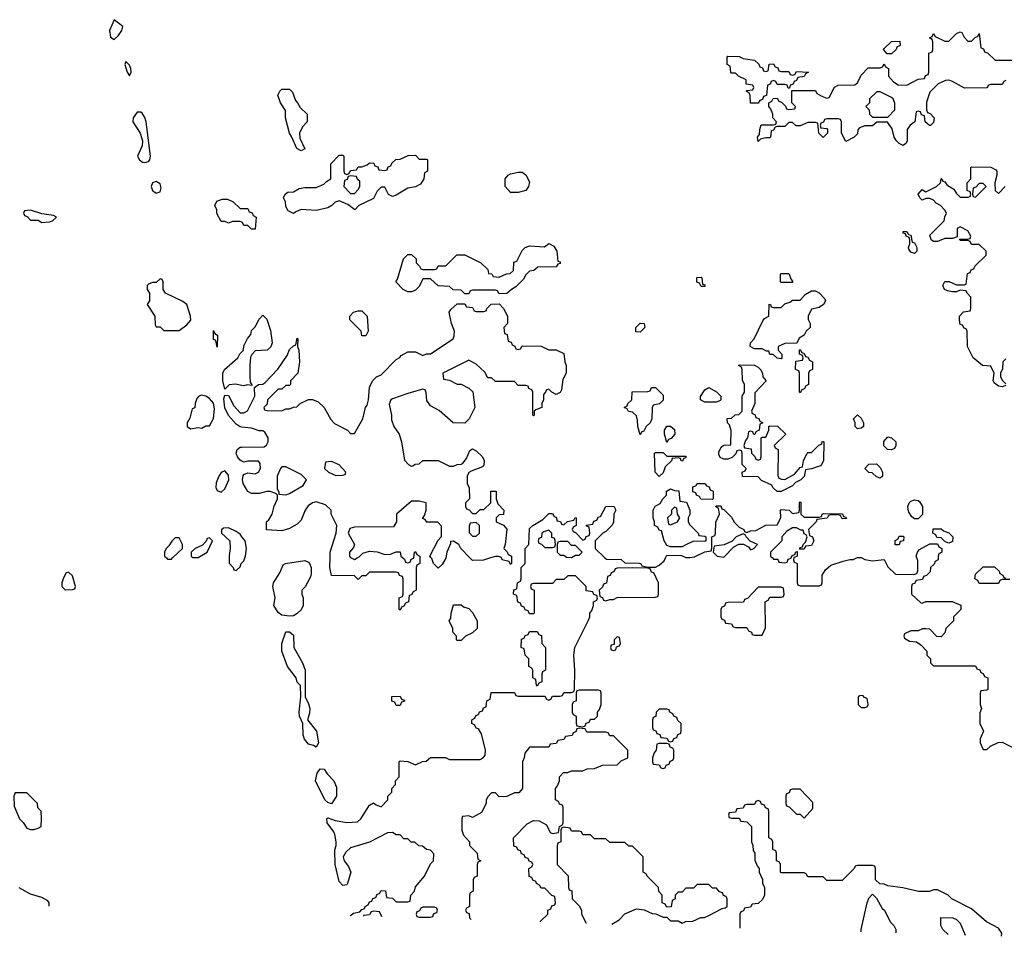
# Model space of a CAD drawing. Header units: inches. Extents: x 2769577 to 2880010, y 685631 to 825129.
# Tile 30 of 155: x 2788833 to 2794001, y 718013 to 722826. Entities that reach past the tile are written whole.
import ezdxf

# ---------------------------------------------------------------- set-up
doc = ezdxf.new("R2010")
doc.units = ezdxf.units.IN
doc.header["$MEASUREMENT"] = 0
for name, color, linetype in [('C7781', 7, 'Continuous'), ('C7782', 7, 'Continuous'), ('C7791', 7, 'Continuous'), ('C7792', 7, 'Continuous')]:
    doc.layers.add(name, color=color, linetype=linetype)

msp = doc.modelspace()

# ---------------------------------------------------------------- linework, layer by layer
at = {"layer": 'C7781', "color": 4, "elevation": 12}
for points in [[(2789604, 720000), (2789610, 719994), (2789630, 719994), (2789636.2, 720000)], [(2789932.2, 720000), (2789932.7, 719972.7), (2789954, 719950), (2789958, 719938), (2789970, 719934), (2789990, 719954), (2789995.3, 719970), (2790000, 719974.7)], [(2788988, 718170.8), (2788988, 718190), (2788980.4, 718200.4), (2788950, 718218), (2788890, 718235.3), (2788830, 718268)]]:
    msp.add_lwpolyline(points, dxfattribs=at)
for points in [[(2789090, 719926), (2789078, 719922), (2789063.6, 719896.4), (2789054, 719870), (2789054, 719850), (2789072.7, 719832.7), (2789110, 719834), (2789122, 719838), (2789126, 719850), (2789110, 719906)], [(2788870, 718766), (2788810, 718766), (2788802, 718750), (2788803.6, 718696.4), (2788832, 718630), (2788851.1, 718611.1), (2788870, 718582), (2788890, 718574), (2788910, 718574), (2788930, 718582), (2788946, 718590), (2788948, 718630), (2788946, 718670), (2788928.4, 718688.4), (2788926, 718710)]]:
    msp.add_lwpolyline(points, close=True, dxfattribs=at)
at = {"layer": 'C7782', "color": 4}
for points, elevation in [([(2789330, 722826), (2789304.7, 722770), (2789310, 722734), (2789330, 722722), (2789350, 722742), (2789368.7, 722770), (2789375.3, 722790)], 12), ([(2789390, 722606), (2789386, 722590), (2789390, 722574), (2789398, 722550), (2789410, 722532), (2789419, 722550), (2789416, 722570), (2789410, 722588)], 12), ([(2789470, 722340.9), (2789450, 722340.9), (2789428.5, 722311.5), (2789427.7, 722290), (2789466.4, 722230), (2789477.3, 722190), (2789476.3, 722163.7), (2789451.3, 722110), (2789462, 722090), (2789478, 722078), (2789490, 722076), (2789510, 722081), (2789517.2, 722090), (2789519.3, 722110), (2789498, 722290), (2789490, 722313.2), (2789475.6, 722335.6)], 12), ([(2789550, 721977), (2789531.3, 721970), (2789524, 721950), (2789531, 721930), (2789550, 721914.8), (2789570, 721922.8), (2789576.2, 721943.8), (2789570, 721964)], 12), ([(2788890, 721826), (2788858, 721822), (2788854, 721810), (2788858, 721798), (2788872.7, 721792.7), (2788890, 721774), (2788930, 721774), (2788950, 721762), (2788990, 721764.7), (2789006, 721770), (2789026, 721790), (2789010, 721798), (2788950, 721806)], 12), ([(2789570, 721466), (2789550, 721446), (2789530, 721446), (2789510, 721438), (2789502, 721430), (2789502, 721410), (2789514, 721390), (2789514, 721350), (2789502, 721330), (2789542, 721270), (2789543.6, 721223.6), (2789550, 721214), (2789570, 721214), (2789590, 721194), (2789670, 721194), (2789710, 721224.7), (2789731.3, 721248.7), (2789729.3, 721270), (2789711.1, 721331.1), (2789690, 721346), (2789598, 721390), (2789586, 721410), (2789586, 721450), (2789582, 721462)], 12), ([(2789870, 721106), (2789862, 721142), (2789850, 721146), (2789850, 721194), (2789858, 721178), (2789871.3, 721170)], 8), ([(2789786, 720854), (2789771.6, 720848.4), (2789763.6, 720836.4), (2789754, 720810), (2789752.7, 720787.3), (2789738, 720782), (2789726.4, 720733.6), (2789712, 720710), (2789712, 720690), (2789730, 720678), (2789770, 720684.7), (2789790, 720682), (2789810, 720694), (2789830, 720694), (2789850, 720732), (2789856.6, 720783.4), (2789850, 720812.3), (2789830, 720837), (2789810, 720849.2)], 12), ([(2789910, 720458), (2789890, 720448), (2789878, 720430), (2789865.4, 720394.6), (2789862, 720370), (2789870, 720354), (2789890, 720346), (2789910, 720362), (2789931.6, 720410), (2789930, 720435.3)], 12), ([(2789830, 720106), (2789818, 720102), (2789812.7, 720087.3), (2789792.7, 720067.3), (2789754, 720050), (2789734, 720030), (2789734, 720010), (2789742, 720002), (2789770, 720002), (2789818, 720030), (2789846, 720090)], 12)]:
    msp.add_lwpolyline(points, close=True, dxfattribs=dict(at, elevation=elevation))
for points, elevation in [([(2790000, 721762.7), (2789990, 721766), (2789950, 721766), (2789930, 721758), (2789910, 721766), (2789890, 721766), (2789868.4, 721808.4), (2789867.3, 721827.3), (2789858, 721850), (2789867.3, 721872.7), (2789896.4, 721883.6), (2789923.6, 721883.6), (2789954, 721870), (2789990, 721834), (2790000, 721834)], 8), ([(2790000, 720906.1), (2789966.8, 720913.2), (2789932, 720908), (2789910, 720886), (2789899, 720930), (2789899, 720970), (2789909, 720990), (2789978, 721050), (2789989.1, 721070.9), (2790000, 721081.9)], 8), ([(2790000, 720687), (2789990, 720688), (2789970, 720702), (2789930, 720748.7), (2789910, 720788.7), (2789904.1, 720835.9), (2789910, 720854), (2789930, 720852), (2789958, 720798), (2789990, 720762), (2790000, 720762)], 8), ([(2790000, 720508), (2789990, 720514), (2789977.2, 720530), (2789969.5, 720550.5), (2789975.3, 720570), (2789990, 720581), (2790000, 720581.2)], 8), ([(2790000, 720111.4), (2789990, 720124), (2789970, 720139), (2789930, 720158), (2789903.6, 720156.4), (2789892.7, 720147.3), (2789892, 720130), (2789936, 720090), (2789938.8, 720050), (2789932, 720012), (2789932.2, 720000)], 12), ([(2789636.2, 720000), (2789688, 720050), (2789688, 720070), (2789670, 720106), (2789650, 720106), (2789631.6, 720088.4), (2789616.9, 720063.1), (2789602, 720050), (2789594, 720030), (2789594, 720010), (2789604, 720000)], 12)]:
    msp.add_lwpolyline(points, dxfattribs=dict(at, elevation=elevation))
at = {"layer": 'C7791', "color": 4}
for points, elevation in [([(2790000, 719974.7), (2790010, 719984.7), (2790015.6, 720000)], 12), ([(2790569.7, 718121), (2790570, 718122), (2790584.7, 718135.3), (2790618, 718142), (2790630, 718154), (2790642, 718158), (2790646, 718170), (2790662, 718178), (2790670, 718194), (2790682, 718198), (2790687.3, 718212.7), (2790702, 718218), (2790710, 718234), (2790722, 718238), (2790730, 718254), (2790752.7, 718252.7), (2790758, 718218), (2790790, 718214), (2790810, 718194), (2790870, 718194), (2790882, 718198), (2790886, 718230), (2790906, 718250), (2790910, 718274), (2790958, 718330), (2790990, 718394), (2791006, 718410), (2791007.3, 718447.3), (2790990, 718466), (2790968.4, 718468.4), (2790947.3, 718487.3), (2790928.4, 718488.4), (2790907.3, 718507.3), (2790888.4, 718508.4), (2790870, 718526), (2790850, 718526), (2790830, 718546), (2790810, 718546), (2790790, 718558), (2790763.6, 718556.4), (2790670, 718508), (2790570, 718478), (2790545.4, 718454.6), (2790531.3, 718430), (2790536, 718410), (2790559.3, 718379.3), (2790570.8, 718350), (2790554.8, 718290), (2790550, 718284), (2790530, 718279.3), (2790510, 718302), (2790489.5, 718390), (2790486.8, 718466.8), (2790494, 718490), (2790494, 718510), (2790487.6, 718547.6), (2790482.5, 718562.5), (2790446.6, 718610), (2790445.2, 718630), (2790450, 718636), (2790490, 718620.7), (2790550, 718610.5), (2790606, 718614), (2790624, 718630), (2790670, 718702), (2790690, 718714), (2790703.6, 718703.6), (2790730, 718694), (2790766, 718730), (2790766, 718750), (2790786, 718770), (2790786, 718790), (2790806, 718810), (2790806, 718830), (2790826, 718850), (2790826, 718930), (2790830, 718934), (2790870, 718932), (2790910, 718914), (2790948.4, 718931.6), (2790967.3, 718932.7), (2790990, 718952), (2791068.4, 718951.6), (2791090, 718942), (2791250, 718942), (2791266, 718950), (2791276.4, 718963.6), (2791278, 718990), (2791256.4, 719076.4), (2791242, 719102), (2791230, 719106), (2791222, 719122), (2791206, 719130), (2791206, 719150), (2791222, 719158), (2791227.3, 719172.7), (2791242, 719178), (2791247.3, 719192.7), (2791262, 719198), (2791267.3, 719212.7), (2791282, 719218), (2791286, 719250), (2791302, 719258), (2791307.3, 719292.7), (2791430, 719294), (2791438, 719278), (2791450, 719274), (2791590, 719274), (2791598, 719258), (2791610, 719254), (2791622, 719258), (2791630, 719274), (2791670, 719274), (2791682, 719278), (2791690, 719294), (2791730, 719294), (2791742, 719298), (2791746, 719310), (2791748, 719410), (2791742, 719490), (2791748, 719530), (2791818, 719670), (2791826, 719690), (2791826, 719710), (2791836.4, 719723.6), (2791846, 719750), (2791846, 719770), (2791862, 719778), (2791866, 719790), (2791862, 719802), (2791847.3, 719807.3), (2791842, 719822), (2791807.3, 719827.3), (2791806, 719850), (2791750, 719906), (2791710, 719906), (2791690, 719886), (2791650, 719886), (2791630, 719866), (2791530, 719866), (2791518, 719862), (2791514, 719850), (2791518, 719838), (2791534, 719830), (2791534, 719710), (2791530, 719706), (2791510, 719706), (2791502, 719722), (2791487.3, 719727.3), (2791482, 719742), (2791467.3, 719747.3), (2791462, 719762), (2791447.3, 719767.3), (2791442, 719802), (2791426, 719810), (2791427.3, 719832.7), (2791442, 719838), (2791446, 719870), (2791462, 719878), (2791466, 719890), (2791466, 719950), (2791486, 719970), (2791486, 720000)], 8), ([(2790934, 720000), (2790934, 719970), (2790918, 719962), (2790914, 719950), (2790914, 719830), (2790898, 719822), (2790890, 719806), (2790878, 719802), (2790874, 719770), (2790858, 719762), (2790850, 719746), (2790838, 719742), (2790830, 719726), (2790826, 719730), (2790826, 719790), (2790842, 719798), (2790846, 719810), (2790846, 719890), (2790842, 719902), (2790827.3, 719907.3), (2790822, 719922), (2790810, 719926), (2790670, 719926), (2790650, 719906), (2790630, 719906), (2790610, 719886), (2790590, 719906), (2790470, 719908), (2790461.2, 719950), (2790462.8, 720000)], 8), ([(2790574, 720000), (2790590, 719992), (2790604.6, 720000)], 8), ([(2790844.8, 720000), (2790852.7, 719992.7), (2790858, 719978), (2790870, 719974), (2790882, 719978), (2790887.3, 719992.7), (2790902, 719998), (2790902.2, 720000)], 8), ([(2791070.4, 720000), (2791070, 719998), (2791050, 719966), (2791030, 719946), (2791006, 719970), (2790996.4, 719996.4), (2790993.6, 720000)], 8), ([(2791304.9, 720000), (2791268.4, 719988.4), (2791210, 719986), (2791196.6, 720000)], 8), ([(2791414, 720000), (2791414, 719970), (2791410, 719966), (2791402, 719982), (2791366, 719990), (2791362.7, 720000)], 8), ([(2791905.2, 720000), (2791912.7, 719992.7), (2791990, 719992), (2792010, 719974), (2792087.3, 719972.7), (2792094, 719970), (2792098, 719958), (2792130, 719952), (2792170, 719952), (2792190, 719962), (2792215.3, 719984.7), (2792223, 720000)], 8), ([(2792784, 720000), (2792790, 719994), (2792812.7, 719992.7), (2792818, 719978), (2792850, 719974), (2792862, 719978), (2792867.3, 719992.7), (2792882, 719998), (2792882.7, 720000)], 8), ([(2792897.3, 720000), (2792894, 719990), (2792898, 719978), (2792914, 719970), (2792914, 719870), (2792918, 719858), (2792930, 719854), (2793030, 719854), (2793042, 719858), (2793046, 719870), (2793046, 719910), (2793063.1, 719936.9), (2793090, 719962), (2793156.4, 719983.6), (2793190, 719992), (2793210, 719992), (2793226, 720000)], 8), ([(2793254, 720000), (2793270, 719992), (2793310, 719984.7), (2793371.3, 719991.3), (2793390, 719954), (2793430, 719914), (2793527.3, 719912.7), (2793542, 719918), (2793547.3, 719932.7), (2793547.3, 719987.3), (2793542.1, 720000)], 8), ([(2793654, 720000), (2793654, 719990), (2793638, 719982), (2793632.7, 719967.3), (2793614, 719950), (2793612.7, 719927.3), (2793592.7, 719907.3), (2793578, 719902), (2793572.7, 719887.3), (2793538, 719882), (2793530, 719866), (2793518, 719862), (2793514, 719850), (2793514, 719810), (2793563.6, 719763.6), (2793570, 719762), (2793590, 719772), (2793728.4, 719771.6), (2793772.7, 719752.7), (2793774, 719730), (2793734, 719690), (2793734, 719670), (2793694, 719630), (2793690, 719606), (2793670, 719586), (2793647.3, 719587.3), (2793610, 719626), (2793590, 719628), (2793572.7, 719627.3), (2793550, 719618), (2793510, 719618), (2793478, 719602), (2793474, 719590), (2793478, 719578), (2793503.6, 719563.6), (2793539.6, 719559.6), (2793563.6, 719543.6), (2793594, 719510), (2793594, 719490), (2793614, 719470), (2793614, 719450), (2793630, 719434), (2793850, 719434), (2793858, 719418), (2793872.7, 719412.7), (2793878, 719398), (2793890, 719394), (2793898, 719378), (2793914, 719370), (2793914, 719310), (2793910, 719306), (2793878, 719302), (2793874, 719290), (2793874, 719230), (2793882, 719210), (2793872.7, 719187.3), (2793872, 719130), (2793892, 719090), (2793874, 719050), (2793874, 719030), (2793890, 718994), (2793910, 718994), (2793928.4, 719011.6), (2793968.4, 719031.6), (2793990, 719032), (2794070, 718992)], 8), ([(2794030, 719886), (2793990, 719886), (2793978, 719882), (2793970, 719866), (2793870, 719866), (2793862, 719882), (2793846, 719890), (2793850, 719914), (2793890, 719954), (2793950, 719954), (2793974, 719930), (2793978, 719918), (2793994, 719910), (2793998, 719898), (2794010, 719894)], 8), ([(2791770, 719106), (2791758, 719102), (2791752.7, 719087.3), (2791738, 719082), (2791732.7, 719067.3), (2791698, 719062), (2791690, 719046), (2791658, 719042), (2791650, 719026), (2791618, 719022), (2791610, 719006), (2791510, 719006), (2791484.7, 718975.3), (2791482, 718950), (2791472, 718930), (2791472, 718790), (2791452.7, 718767.3), (2791430, 718766), (2791390, 718748), (2791350, 718746), (2791330, 718766), (2791310, 718766), (2791290, 718746), (2791282, 718730), (2791282, 718710), (2791256.9, 718663.1), (2791210, 718638), (2791190, 718646), (2791158, 718642), (2791154, 718630), (2791154, 718570), (2791163.6, 718543.6), (2791194, 718510), (2791194, 718490), (2791234, 718450), (2791238, 718418), (2791254, 718410), (2791238, 718402), (2791234, 718390), (2791234, 718330), (2791218, 718322), (2791214, 718310), (2791214, 718250), (2791198, 718242), (2791194, 718230), (2791194, 718170), (2791178, 718162), (2791174, 718150), (2791178, 718138), (2791192.7, 718132.7), (2791194, 718110), (2791203, 718101)], 8), ([(2791566.2, 718089.6), (2791567.3, 718092.7), (2791606, 718130), (2791606, 718150), (2791622, 718158), (2791627.3, 718172.7), (2791642, 718178), (2791646, 718190), (2791642, 718222), (2791627.3, 718227.3), (2791590, 718266), (2791570, 718266), (2791562, 718282), (2791546, 718290), (2791542, 718302), (2791527.3, 718307.3), (2791522, 718322), (2791507.3, 718327.3), (2791506, 718370), (2791522, 718378), (2791526, 718390), (2791522, 718402), (2791507.3, 718407.3), (2791502, 718422), (2791487.3, 718427.3), (2791482, 718442), (2791467.3, 718447.3), (2791462, 718462), (2791447.3, 718467.3), (2791442, 718482), (2791427.3, 718487.3), (2791426, 718530), (2791496.4, 718603.6), (2791530, 718622), (2791559.6, 718619.6), (2791598, 718598), (2791618, 718558), (2791630, 718554), (2791662, 718558), (2791666, 718590), (2791682, 718598), (2791686, 718610), (2791686, 718690), (2791682, 718702), (2791667.3, 718707.3), (2791662, 718722), (2791646, 718730), (2791646, 718790), (2791656.4, 718803.6), (2791666, 718830), (2791666, 718850), (2791687.3, 718872.7), (2791710, 718874), (2791730, 718882), (2791790, 718882), (2791812.7, 718892.7), (2791850, 718894), (2791892.7, 718912.7), (2791970, 718914), (2791990, 718934), (2792026, 718950), (2792026, 718990), (2791950, 719066), (2791930, 719066), (2791922, 719082), (2791910, 719086), (2791810, 719086), (2791802, 719102), (2791770, 719106)], 8), ([(2792710, 718726), (2792698, 718722), (2792690, 718706), (2792650, 718706), (2792638, 718702), (2792630, 718686), (2792598, 718682), (2792590, 718666), (2792558, 718662), (2792554, 718650), (2792558, 718638), (2792570, 718634), (2792610, 718634), (2792618, 718618), (2792650, 718614), (2792674, 718590), (2792674, 718510), (2792682, 718490), (2792683.6, 718463.6), (2792692, 718450), (2792692.7, 718412.7), (2792703.6, 718383.6), (2792714, 718370), (2792714, 718350), (2792731.6, 718311.6), (2792732.7, 718292.7), (2792742, 718270), (2792742, 718230), (2792732.7, 718207.3), (2792710, 718186), (2792678, 718182), (2792670, 718166), (2792638, 718162), (2792632.7, 718147.3), (2792618, 718142), (2792614, 718130), (2792614, 718056.6)], 8), ([(2793986.7, 718013.4), (2793988.7, 718030), (2793970, 718055.3), (2793908, 718090), (2793830, 718158), (2793726, 718210), (2793706, 718230), (2793650, 718258), (2793630, 718258), (2793608.4, 718248.4), (2793551.6, 718248.4), (2793468.4, 718268.4), (2793390, 718278), (2793370, 718288), (2793348.4, 718288.4), (2793326, 718310), (2793326, 718370), (2793322, 718382), (2793310, 718386), (2793230, 718386), (2793218, 718382), (2793214, 718370), (2793150, 718306), (2793070, 718306), (2793050, 718326), (2792970, 718326), (2792962, 718342), (2792950, 718346), (2792830, 718346), (2792826, 718350), (2792826, 718390), (2792822, 718402), (2792806, 718410), (2792806, 718450), (2792802, 718462), (2792786, 718470), (2792786, 718510), (2792782, 718522), (2792766, 718530), (2792766, 718670), (2792762, 718682), (2792747.3, 718687.3), (2792742, 718702), (2792727.3, 718707.3), (2792722, 718722), (2792710, 718726)], 8), ([(2791690, 718586), (2791678, 718582), (2791674, 718570), (2791674, 718510), (2791658, 718502), (2791654, 718490), (2791654, 718390), (2791711.6, 718331.6), (2791714, 718270), (2791718, 718258), (2791731.6, 718251.6), (2791734, 718210), (2791770, 718174), (2791782, 718150), (2791782, 718130), (2791806, 718082)], 8), ([(2791940.6, 718077.8), (2791980.4, 718099.6), (2792010, 718132), (2792070, 718158), (2792111.6, 718151.6), (2792152.7, 718132.7), (2792171.6, 718131.6), (2792210, 718114), (2792230, 718114), (2792250, 718094), (2792290, 718094), (2792310, 718082), (2792330, 718092), (2792367.3, 718092.7), (2792408.4, 718111.6), (2792427.3, 718112.7), (2792450, 718122), (2792520.4, 718159.6), (2792536.4, 718163.6), (2792546, 718170), (2792546, 718210), (2792542, 718222), (2792527.3, 718227.3), (2792522, 718242), (2792507.3, 718247.3), (2792490, 718266), (2792470, 718266), (2792450, 718286), (2792390, 718286), (2792370, 718266), (2792330, 718266), (2792310, 718246), (2792290, 718246), (2792274, 718230), (2792274, 718210), (2792258, 718202), (2792252.7, 718167.3), (2792230, 718166), (2792222, 718182), (2792206, 718190), (2792206, 718230), (2792188.4, 718248.4), (2792186, 718270), (2792126, 718330), (2792122, 718342), (2792106, 718350), (2792106, 718430), (2792050, 718486), (2792030, 718486), (2792010, 718506), (2791930, 718506), (2791910, 718526), (2791850, 718526), (2791830, 718546), (2791790, 718546), (2791782, 718562), (2791770, 718566), (2791730, 718566), (2791722, 718582), (2791690, 718586)], 8), ([(2793249.4, 718036.6), (2793249.2, 718050), (2793282, 718190), (2793290, 718214), (2793310, 718234), (2793330, 718214), (2793359.6, 718159.6), (2793372, 718150), (2793402, 718090), (2793422, 718070), (2793431.3, 718050), (2793432, 718030.8)], 8), ([(2790690, 718146), (2790678, 718142), (2790670, 718126), (2790638, 718122), (2790637.6, 718118.8)], 8), ([(2790734.1, 718115.8), (2790722, 718142), (2790690, 718146)], 8), ([(2793705.8, 718022.2), (2793678, 718050), (2793668, 718070), (2793668.4, 718111.6), (2793731.1, 718111.1), (2793750, 718102), (2793770, 718082), (2793796.4, 718019.4)], 8)]:
    msp.add_lwpolyline(points, dxfattribs=dict(at, elevation=elevation))
at = {"layer": 'C7791', "color": 4, "elevation": 8}
for points in [[(2790250, 719694), (2790210, 719699), (2790190, 719714), (2790166.6, 719750), (2790174, 719790), (2790161.2, 719850), (2790165.2, 719870), (2790198, 719922), (2790216.4, 719963.6), (2790229.1, 719970.9), (2790330, 719986.8), (2790350, 719978), (2790354.8, 719970), (2790362.8, 719950), (2790363.6, 719916.4), (2790359.6, 719900.4), (2790331.6, 719848.4), (2790314, 719830), (2790314, 719810), (2790322, 719790), (2790322, 719750), (2790310, 719728), (2790290, 719708), (2790270, 719695.3)], [(2792050, 719948), (2791970, 719946), (2791958, 719942), (2791952.7, 719927.3), (2791938, 719922), (2791932.7, 719907.3), (2791918, 719902), (2791912.7, 719867.3), (2791898, 719862), (2791892.7, 719847.3), (2791874, 719830), (2791878, 719798), (2791892.7, 719792.7), (2791898, 719778), (2791910, 719774), (2791930, 719782), (2791950, 719782), (2791970, 719792), (2792170, 719794), (2792182, 719798), (2792186, 719810), (2792186, 719870), (2792162, 719922), (2792150, 719926), (2792142, 719942), (2792130, 719946)], [(2792830, 719846), (2792710, 719846), (2792652.7, 719787.3), (2792638, 719782), (2792632.7, 719767.3), (2792550, 719766), (2792538, 719762), (2792532.7, 719747.3), (2792518, 719742), (2792514, 719730), (2792514, 719690), (2792518, 719678), (2792532.7, 719672.7), (2792538, 719658), (2792570, 719654), (2792578, 719638), (2792590, 719634), (2792650, 719634), (2792658, 719618), (2792674, 719610), (2792678, 719598), (2792690, 719594), (2792730, 719594), (2792747.3, 719632.7), (2792746, 719770), (2792762, 719778), (2792770, 719794), (2792830, 719794), (2792842, 719798), (2792846, 719810), (2792842, 719842)], [(2791130, 719566), (2791126, 719570), (2791126, 719590), (2791106, 719610), (2791106, 719630), (2791088, 719670), (2791096.4, 719683.6), (2791098, 719710), (2791110, 719754), (2791150, 719754), (2791163.6, 719743.6), (2791190, 719734), (2791210, 719714), (2791234, 719670), (2791234, 719630), (2791210, 719606), (2791174, 719590), (2791150, 719566)], [(2790390, 719006), (2790375.3, 719015.3), (2790350, 719022), (2790327.7, 719047.7), (2790320.9, 719070), (2790319, 719130), (2790302.7, 719170), (2790300.9, 719190), (2790309, 719270), (2790308, 719330), (2790290, 719348), (2790284, 719370), (2790239.3, 719430), (2790209.4, 719510), (2790209.2, 719550), (2790230, 719612), (2790250, 719612), (2790270, 719594), (2790272, 719530), (2790318, 719450), (2790331.1, 719411.1), (2790331.6, 719271.6), (2790350, 719234), (2790356, 719210), (2790355.3, 719184.7), (2790344.7, 719150), (2790390.6, 719090.6), (2790402, 719030)], [(2791550, 719326), (2791546, 719330), (2791542, 719362), (2791526, 719370), (2791526, 719410), (2791522, 719422), (2791506, 719430), (2791506, 719470), (2791486, 719490), (2791482, 719522), (2791466, 719530), (2791467.3, 719572.7), (2791482, 719578), (2791487.3, 719592.7), (2791502, 719598), (2791510, 719614), (2791550, 719614), (2791558, 719598), (2791572.7, 719592.7), (2791574, 719550), (2791594, 719530), (2791594, 719410), (2791578, 719402), (2791574, 719390), (2791574, 719350), (2791558, 719342)], [(2791970, 719586), (2791954, 719570), (2791954, 719546), (2791938, 719542), (2791934, 719530), (2791938, 719518), (2791950, 719514), (2791962, 719518), (2791966, 719534), (2791982, 719538), (2791986, 719550), (2791982, 719582)], [(2791870, 719306), (2791770, 719306), (2791758, 719302), (2791754, 719290), (2791754, 719250), (2791738, 719242), (2791734, 719230), (2791734, 719190), (2791738, 719178), (2791754, 719170), (2791754, 719130), (2791758, 719118), (2791790, 719114), (2791802, 719118), (2791807.3, 719132.7), (2791822, 719138), (2791830, 719154), (2791850, 719154), (2791866, 719170), (2791866, 719190), (2791876.4, 719203.6), (2791886, 719230), (2791886, 719290), (2791882, 719302)], [(2793258, 719278), (2793243.6, 719276.4), (2793234, 719270), (2793234, 719230), (2793250, 719214), (2793270, 719214), (2793282, 719218), (2793286, 719230), (2793282, 719262), (2793267.3, 719267.3)], [(2790810, 719226), (2790802, 719242), (2790787.3, 719247.3), (2790787.3, 719272.7), (2790830, 719274), (2790838, 719258), (2790852.7, 719252.7), (2790852.7, 719247.3), (2790838, 719242), (2790830, 719226)], [(2792230, 719206), (2792190, 719206), (2792174, 719190), (2792172.7, 719167.3), (2792158, 719162), (2792154, 719150), (2792154, 719110), (2792158, 719098), (2792172.7, 719092.7), (2792178, 719078), (2792192.7, 719072.7), (2792198, 719058), (2792230, 719054), (2792238, 719038), (2792250, 719034), (2792262, 719038), (2792267.3, 719052.7), (2792282, 719058), (2792287.3, 719072.7), (2792302, 719078), (2792306, 719090), (2792306, 719130), (2792287.3, 719147.3), (2792282, 719162), (2792266, 719170), (2792262, 719182), (2792246, 719190), (2792242, 719202)], [(2792230, 719026), (2792190, 719026), (2792178, 719022), (2792174, 718990), (2792163.6, 718976.4), (2792154, 718950), (2792154, 718930), (2792158, 718918), (2792190, 718914), (2792198, 718898), (2792210, 718894), (2792222, 718898), (2792227.3, 718912.7), (2792242, 718918), (2792247.3, 718932.7), (2792262, 718938), (2792266, 718950), (2792266, 718990), (2792262, 719002), (2792247.3, 719007.3), (2792242, 719022)], [(2790470, 718708.7), (2790450, 718715.3), (2790435.3, 718730), (2790386, 718830), (2790395.3, 718870), (2790410, 718892), (2790430.7, 718890.7), (2790446.8, 718866.8), (2790482, 718830), (2790496.9, 718796.9), (2790496, 718750)], [(2792930, 718786), (2792890, 718786), (2792878, 718782), (2792872.7, 718767.3), (2792858, 718762), (2792854, 718750), (2792854, 718710), (2792858, 718698), (2792872.7, 718692.7), (2792910, 718654), (2792930, 718654), (2792950, 718634), (2792996.4, 718683.6), (2792996.4, 718716.4)], [(2791010, 718166), (2790950, 718166), (2790938, 718162), (2790932.7, 718147.3), (2790918, 718142), (2790914, 718130), (2790918, 718118), (2790930, 718114), (2790990, 718114), (2791002, 718118), (2791007.3, 718132.7), (2791022, 718138), (2791026, 718150), (2791022, 718162)]]:
    msp.add_lwpolyline(points, close=True, dxfattribs=at)
at = {"layer": 'C7792', "color": 4}
for points, elevation in [([(2794010, 722506), (2793998, 722502), (2793990, 722486), (2793930, 722486), (2793918, 722482), (2793910, 722468), (2793792.7, 722467.3), (2793730, 722502), (2793710, 722508), (2793692.7, 722507.3), (2793654, 722490), (2793610, 722446), (2793592.7, 722392.7), (2793592.7, 722352.7), (2793598, 722338), (2793612.7, 722332.7), (2793634, 722310), (2793630, 722286), (2793614, 722270), (2793608, 722270), (2793586, 722290), (2793582, 722322), (2793567.3, 722327.3), (2793562, 722342), (2793550, 722346), (2793538, 722342), (2793532, 722290), (2793507.1, 722272.9), (2793490.8, 722250), (2793491, 722189), (2793483.6, 722176.4), (2793470, 722166), (2793450, 722175.3), (2793435.3, 722190), (2793424, 722210), (2793413.2, 722253.2), (2793388, 722288), (2793332.7, 722287.3), (2793310, 722268.7), (2793270, 722268), (2793242, 722258), (2793232.7, 722247.3), (2793230, 722226), (2793214, 722210), (2793170, 722186), (2793146, 722230), (2793146, 722290), (2793142, 722302), (2793130, 722306), (2793070, 722306), (2793058, 722302), (2793052.7, 722287.3), (2793038, 722282), (2793034, 722270), (2793038, 722258), (2793070, 722254), (2793074, 722250), (2793074, 722230), (2793050, 722208), (2793028, 722230), (2793022, 722282), (2793010, 722286), (2792970, 722286), (2792930, 722268), (2792908, 722268), (2792890, 722286), (2792870, 722286), (2792850, 722266), (2792810, 722266), (2792798, 722262), (2792790, 722246), (2792778, 722242), (2792774, 722210), (2792770, 722206), (2792750, 722206), (2792722, 722198), (2792710, 722186), (2792706, 722210), (2792716.4, 722223.6), (2792718, 722250), (2792726, 722274), (2792790, 722274), (2792802, 722278), (2792806, 722290), (2792786, 722310), (2792786, 722330), (2792776.4, 722356.4), (2792766, 722370), (2792766, 722390), (2792782, 722398), (2792787.3, 722412.7), (2792810, 722414), (2792818, 722398), (2792832.7, 722392.7), (2792852.7, 722372.7), (2792858, 722358), (2792870, 722354), (2792902, 722358), (2792906, 722370), (2792886, 722390), (2792886, 722454), (2793010, 722454), (2793018, 722438), (2793043.6, 722423.6), (2793070, 722414), (2793082, 722418), (2793110, 722472), (2793130, 722482), (2793216.4, 722483.6), (2793230, 722494), (2793250, 722534), (2793287.3, 722572.7), (2793350, 722574), (2793362, 722578), (2793370, 722594), (2793378, 722578), (2793394, 722570), (2793394, 722530), (2793419.6, 722499.6), (2793443.6, 722483.6), (2793490, 722482), (2793550, 722514), (2793582, 722518), (2793587.3, 722532.7), (2793602, 722538), (2793606, 722550), (2793606, 722650), (2793622, 722658), (2793626, 722670), (2793626, 722710), (2793622, 722722), (2793608, 722730), (2793622, 722738), (2793630, 722754), (2793638, 722738), (2793690, 722714), (2793710, 722714), (2793750, 722754), (2793770, 722762), (2793778, 722758), (2793790, 722734), (2793810, 722714), (2793830, 722714), (2793850, 722734), (2793862, 722738), (2793870, 722754), (2793878, 722678), (2793892.7, 722672.7), (2793898, 722658), (2793912.7, 722652.7), (2793952.7, 722612.7), (2794070, 722614)], 8), ([(2794010, 720906), (2793990, 720898), (2793970, 720902), (2793950, 720918), (2793942, 720930), (2793948, 720970), (2793930, 721006), (2793886, 721010), (2793838, 721050), (2793808.7, 721110), (2793806, 721190), (2793802, 721202), (2793790, 721206), (2793782, 721222), (2793770, 721226), (2793766, 721250), (2793766, 721270), (2793787.3, 721292.7), (2793822, 721298), (2793826, 721310), (2793826, 721370), (2793806, 721390), (2793802, 721402), (2793770, 721406), (2793750, 721398), (2793730, 721398), (2793703.1, 721403.1), (2793688, 721410), (2793678, 721430), (2793690, 721452), (2793711.1, 721451.1), (2793750, 721434), (2793790, 721434), (2793802, 721438), (2793807.3, 721492.7), (2793822, 721498), (2793827.3, 721512.7), (2793842, 721518), (2793847.3, 721532.7), (2793906, 721590), (2793906, 721610), (2793870, 721646), (2793830, 721646), (2793822, 721662), (2793810, 721666), (2793770, 721666), (2793766, 721674), (2793810, 721674), (2793822, 721678), (2793826, 721690), (2793810, 721718), (2793770, 721738), (2793754, 721730), (2793754, 721686), (2793730, 721678), (2793690, 721678), (2793650, 721662), (2793630, 721662), (2793618, 721670), (2793610, 721694), (2793686, 721770), (2793688.4, 721791.6), (2793698, 721810), (2793690, 721826), (2793666, 721850), (2793643.1, 721863.1), (2793630, 721878), (2793610, 721888), (2793590, 721888), (2793570, 721878), (2793558, 721890), (2793548.7, 721910), (2793570, 721934), (2793590, 721922), (2793646, 721950), (2793666, 721970), (2793670, 721992), (2793678, 721978), (2793690, 721974), (2793699.6, 721959.6), (2793736.9, 721936.9), (2793750, 721914), (2793770, 721894), (2793810, 721894), (2793822, 721898), (2793826, 721910), (2793822, 721922), (2793806, 721930), (2793806, 721970), (2793826, 721990), (2793826, 722050), (2793830, 722054), (2793930, 722052), (2793956.9, 722036.9), (2793962, 722030), (2793962, 722010), (2793952, 721970), (2793954, 721930), (2793970, 721914), (2794006, 721950)], 8), ([(2790000, 721834), (2790030, 721834), (2790038, 721818), (2790052.7, 721812.7), (2790058, 721798), (2790074, 721790), (2790070, 721726), (2790050, 721726), (2790030, 721746), (2790010, 721746), (2790002, 721762), (2790000, 721762.7)], 8), ([(2790000, 720762), (2790010, 720762), (2790028.4, 720771.6), (2790068, 720850), (2790066, 720894), (2790086, 720910), (2790110, 720912), (2790120.4, 720919.6), (2790189.1, 720990.9), (2790238, 721062), (2790250, 721094), (2790270, 721114), (2790282, 721118), (2790290, 721154), (2790294, 721150), (2790292, 721110), (2790298, 721090), (2790302, 721030), (2790294, 720970), (2790254, 720930), (2790254, 720910), (2790250, 720906), (2790230, 720906), (2790210, 720886), (2790190, 720886), (2790134, 720830), (2790132, 720808), (2790114, 720790), (2790118, 720778), (2790130, 720774), (2790210, 720772), (2790230, 720782), (2790250, 720782), (2790270, 720792), (2790287.3, 720792.7), (2790306, 720810), (2790350, 720832), (2790370, 720832), (2790399.8, 720819.8), (2790432, 720790), (2790466.4, 720726.4), (2790485.4, 720705.4), (2790554, 720670), (2790570, 720654), (2790590, 720654), (2790635.3, 720730), (2790649.2, 720790), (2790657.2, 720802.8), (2790664, 720830), (2790670, 720894), (2790686, 720930), (2790706, 720950), (2790730, 720962), (2790810, 721042), (2790828.4, 721051.6), (2790836.4, 721063.6), (2790870, 721082), (2790910, 721082), (2790950, 721062), (2790968.9, 721071.1), (2790990, 721072), (2791108, 721150), (2791114.6, 721165.4), (2791115.3, 721190), (2791099, 721230), (2791088, 721290), (2791096.4, 721303.6), (2791130, 721334), (2791170, 721334), (2791178, 721318), (2791210, 721314), (2791218, 721298), (2791230, 721294), (2791270, 721294), (2791282, 721298), (2791286, 721310), (2791307.3, 721332.7), (2791350, 721334), (2791372, 721310), (2791394, 721270), (2791394, 721230), (2791374, 721210), (2791378, 721178), (2791392.7, 721172.7), (2791398, 721138), (2791412.7, 721132.7), (2791418, 721118), (2791432.7, 721112.7), (2791438, 721098), (2791450, 721094), (2791462, 721098), (2791470, 721114), (2791570, 721112), (2791610, 721092), (2791650, 721092), (2791690, 721074), (2791694, 721030), (2791702, 721010), (2791702, 720970), (2791683.6, 720936.4), (2791676.9, 720883.1), (2791670, 720868), (2791650, 720858), (2791626, 720870), (2791610, 720886), (2791598, 720882), (2791594, 720870), (2791582, 720858), (2791582, 720830), (2791574, 720810), (2791574, 720790), (2791542, 720778), (2791534, 720770), (2791534, 720750), (2791530, 720746), (2791526, 720750), (2791526, 720870), (2791522, 720882), (2791506, 720890), (2791502, 720902), (2791490, 720906), (2791450, 720906), (2791430, 720926), (2791330, 720926), (2791310, 720946), (2791290, 720946), (2791274.6, 720974.6), (2791230, 721018), (2791190, 721038), (2791054, 720970), (2791058, 720938), (2791090, 720934), (2791130, 720912), (2791150, 720912), (2791191.6, 720891.6), (2791211.6, 720871.6), (2791222, 720790), (2791192, 720730), (2791170, 720708), (2791108.7, 720708.7), (2791034.6, 720774.6), (2790990, 720798), (2790970, 720826), (2790967.3, 720867.3), (2790962, 720882), (2790950, 720886), (2790870, 720864), (2790790, 720835.3), (2790782, 720830), (2790772, 720808), (2790784.7, 720750), (2790785.4, 720725.4), (2790798, 720690), (2790824.7, 720650), (2790838, 720610), (2790852.7, 720512.7), (2790874, 720490), (2790890, 720482), (2790896.4, 720483.6), (2790908.4, 720491.6), (2790930, 720494), (2790950, 720512), (2791030, 720512), (2791090, 720482), (2791110, 720482), (2791130, 720491.3), (2791150, 720492), (2791160.4, 720499.6), (2791178, 720522), (2791196.4, 720563.6), (2791210, 720572), (2791230, 720562), (2791262, 720530), (2791271.1, 720511.1), (2791270, 720486), (2791262, 720478), (2791203.6, 720456.4), (2791191.6, 720448.4), (2791182, 720430), (2791182, 720390), (2791192.7, 720367.3), (2791194, 720310), (2791174, 720290), (2791174, 720270), (2791178, 720258), (2791192.7, 720252.7), (2791210, 720234), (2791230, 720234), (2791250, 720254), (2791270, 720254), (2791306, 720290), (2791306, 720350), (2791334, 720350), (2791334, 720310), (2791343.6, 720283.6), (2791374, 720250), (2791372.7, 720227.3), (2791350, 720226), (2791334, 720210), (2791334, 720190), (2791372.7, 720172.7), (2791391.1, 720151.1), (2791382, 720070), (2791374, 720050), (2791392.7, 720032.7), (2791398, 720018), (2791414, 720010), (2791414, 720000)], 8), ([(2790000, 721081.9), (2790008, 721090), (2790010, 721114), (2790028.4, 721151.6), (2790047.3, 721172.7), (2790050, 721194), (2790070, 721214), (2790090, 721254), (2790110, 721274), (2790130, 721254), (2790150, 721194), (2790158, 721130), (2790150.9, 721109.1), (2790132, 721090), (2790070, 721088), (2790051.1, 721068.9), (2790045.4, 721054.6), (2790041, 721010), (2790041, 720950), (2790043.6, 720923.6), (2790054, 720906), (2790028, 720908), (2790010, 720904), (2790000, 720906.1)], 8), ([(2794010, 721046), (2793994, 721030), (2793992.7, 720992.7), (2793982, 720970), (2793982, 720950), (2793991.6, 720931.6), (2794010, 720914)], 8), ([(2790000, 720581.2), (2790116.4, 720583.6), (2790128.4, 720591.6), (2790138, 720610), (2790138, 720630), (2790120.4, 720660.4), (2790110, 720668), (2790090, 720668), (2790050, 720682), (2790000, 720687)], 8), ([(2790462.8, 720000), (2790463.7, 720030), (2790495.3, 720130), (2790498, 720170), (2790468, 720230), (2790468, 720250), (2790438, 720278), (2790390, 720295.3), (2790370, 720288.7), (2790347.1, 720272.9), (2790331.3, 720250), (2790310, 720198), (2790290, 720178), (2790250, 720155.3), (2790210, 720142), (2790128, 720148), (2790128, 720190), (2790140.4, 720199.6), (2790158, 720230), (2790168.9, 720271.1), (2790186, 720310), (2790186, 720330), (2790178, 720338), (2790148.4, 720348.4), (2790130, 720348.7), (2790090, 720338), (2790062, 720338), (2790050, 720339), (2790030, 720349.2), (2790007, 720390), (2790003.7, 720410), (2790007.2, 720432.8), (2790010, 720438), (2790030, 720446), (2790070, 720442), (2790086, 720450), (2790098, 720470), (2790096.4, 720496.4), (2790087.3, 720507.3), (2790030, 720508), (2790010, 720502), (2790000, 720508)], 8), ([(2790993.6, 720000), (2790986, 720010), (2791030, 720094), (2791047.3, 720112.7), (2791047.3, 720167.3), (2791027.3, 720187.3), (2790970, 720188), (2790962, 720202), (2790947.3, 720207.3), (2790958, 720222), (2790966, 720250), (2790966, 720290), (2790930, 720298), (2790890, 720298), (2790812, 720230), (2790811.1, 720188.9), (2790796, 720164), (2790590, 720162), (2790565.4, 720154.6), (2790558, 720130), (2790591.3, 720070), (2790585.4, 720054.6), (2790564.7, 720030), (2790564.7, 720010), (2790570, 720002), (2790574, 720000)], 8), ([(2791486, 720000), (2791486, 720050), (2791506, 720070), (2791510, 720154), (2791526, 720170), (2791579, 720201), (2791610, 720234), (2791630, 720234), (2791638, 720218), (2791650, 720214), (2791654, 720194), (2791671.6, 720191.6), (2791678, 720178), (2791690, 720174), (2791708.4, 720191.6), (2791742, 720198), (2791748.4, 720211.6), (2791754, 720210), (2791754, 720170), (2791738, 720162), (2791734, 720150), (2791738, 720138), (2791750, 720134), (2791790, 720094), (2791802, 720098), (2791807.3, 720112.7), (2791822, 720118), (2791826, 720130), (2791822, 720162), (2791810, 720166), (2791807.3, 720172.7), (2791842, 720178), (2791847.3, 720192.7), (2791862, 720198), (2791870, 720214), (2791882, 720218), (2791909.1, 720270.9), (2791951.1, 720271.1), (2791962, 720250), (2791952, 720230), (2791950, 720186), (2791942, 720170), (2791910, 720138), (2791894, 720130), (2791854, 720090), (2791854, 720050), (2791905.2, 720000)], 8), ([(2792223, 720000), (2792230, 720014), (2792307.3, 720012.7), (2792330, 720002), (2792350, 720002), (2792374.6, 720005.4), (2792430, 720032), (2792462, 720038), (2792466, 720050), (2792466, 720110), (2792482, 720118), (2792486, 720130), (2792487.3, 720187.3), (2792506, 720230), (2792502, 720262), (2792490, 720266), (2792486, 720270), (2792490, 720274), (2792512.7, 720272.7), (2792518, 720258), (2792530, 720254), (2792570, 720214), (2792585.4, 720185.4), (2792610, 720162), (2792634, 720150), (2792638, 720138), (2792650, 720134), (2792670, 720142), (2792696.4, 720143.6), (2792750, 720172), (2792810, 720174), (2792828, 720210), (2792826, 720250), (2792830, 720254), (2792871.6, 720251.6), (2792890, 720234), (2792922, 720238), (2792926, 720250), (2792926, 720290), (2792930, 720294), (2792934, 720290), (2792934, 720230), (2792950, 720214), (2793030, 720214), (2793042, 720218), (2793046, 720230), (2793052.7, 720232.7), (2793151.6, 720231.6), (2793158, 720218), (2793170, 720214), (2793172.7, 720207.3), (2793150, 720206), (2793142, 720222), (2793130, 720226), (2793090, 720226), (2793078, 720222), (2793071.6, 720208.4), (2793018, 720202), (2793014, 720190), (2792974, 720150), (2792978, 720118), (2792994, 720110), (2793002, 720090), (2792990, 720066), (2792958, 720062), (2792950, 720046), (2792926, 720046), (2792930, 720054), (2792942, 720058), (2792946, 720070), (2792958, 720082), (2792966, 720110), (2792962, 720122), (2792950, 720126), (2792946, 720146), (2792934, 720146), (2792910, 720158), (2792890, 720158), (2792859.6, 720140.4), (2792834, 720110), (2792834, 720090), (2792774, 720030), (2792774, 720010), (2792784, 720000)], 8), ([(2790015.6, 720000), (2790019.3, 720010), (2790023.6, 720050), (2790016.9, 720090), (2790000, 720111.4)], 12), ([(2791196.6, 720000), (2791149.3, 720049.3), (2791138, 720070), (2791110, 720088), (2791094, 720086), (2791094, 720074), (2791076, 720030), (2791070.4, 720000)], 8), ([(2793542.1, 720000), (2793538, 720010), (2793546, 720030), (2793556.4, 720043.6), (2793610, 720074), (2793650, 720074), (2793658, 720058), (2793674, 720050), (2793674, 720030), (2793658, 720022), (2793654, 720010), (2793654, 720000)], 8), ([(2790604.6, 720000), (2790614.6, 720005.4), (2790634.6, 720025.4), (2790670, 720036), (2790710, 720031.3), (2790750, 720018), (2790780.4, 720019.6), (2790810, 720032), (2790830, 720032), (2790834, 720010), (2790844.8, 720000)], 8), ([(2790902.2, 720000), (2790906, 720030), (2790910, 720034), (2790918, 720018), (2790934, 720010), (2790934, 720000)], 8), ([(2791362.7, 720000), (2791362, 720002), (2791347.3, 720007.3), (2791330, 720008), (2791304.9, 720000)], 8), ([(2792882.7, 720000), (2792887.3, 720012.7), (2792902, 720018), (2792907.3, 720032.7), (2792914, 720034), (2792914, 720010), (2792898, 720002), (2792897.3, 720000)], 8), ([(2793226, 720000), (2793230, 720002), (2793250, 720002), (2793254, 720000)], 8)]:
    msp.add_lwpolyline(points, dxfattribs=dict(at, elevation=elevation))
at = {"layer": 'C7792', "color": 4, "elevation": 8}
for points in [[(2793410, 722646), (2793387.3, 722647.3), (2793368, 722670), (2793370, 722674), (2793410, 722712), (2793452.7, 722712.7), (2793454, 722690), (2793438, 722682), (2793434, 722670)], [(2792750, 722554), (2792762, 722558), (2792767.3, 722592.7), (2792790, 722594), (2792798, 722578), (2792812.7, 722572.7), (2792818, 722558), (2792830, 722554), (2792870, 722554), (2792878, 722538), (2792890, 722534), (2792902, 722538), (2792910, 722554), (2792974, 722550), (2792958, 722542), (2792951.6, 722528.4), (2792918, 722522), (2792910, 722506), (2792898, 722502), (2792892.7, 722487.3), (2792878, 722482), (2792874, 722466), (2792867.3, 722467.3), (2792862, 722482), (2792850, 722486), (2792810, 722486), (2792802, 722502), (2792790, 722506), (2792778, 722502), (2792772.7, 722487.3), (2792758, 722482), (2792752.7, 722427.3), (2792738, 722422), (2792732.7, 722407.3), (2792718, 722402), (2792710, 722388), (2792668.4, 722388.4), (2792667.3, 722427.3), (2792662, 722442), (2792646, 722450), (2792650, 722454), (2792682, 722458), (2792686, 722470), (2792682, 722482), (2792647.3, 722487.3), (2792646, 722510), (2792606, 722530), (2792590, 722546), (2792570, 722546), (2792566, 722550), (2792562, 722582), (2792546, 722590), (2792546, 722630), (2792550, 722634), (2792610, 722632), (2792630, 722622), (2792690, 722614), (2792712.7, 722592.7), (2792718, 722578), (2792732.7, 722572.7), (2792738, 722558)], [(2790310, 722138), (2790288, 722150), (2790262, 722210), (2790248.7, 722230), (2790228.7, 722310), (2790228, 722350), (2790202, 722390), (2790188.9, 722428.9), (2790198, 722450), (2790210, 722462), (2790250, 722462), (2790265.4, 722445.4), (2790281, 722401), (2790292, 722390), (2790304.7, 722364.7), (2790342, 722330), (2790342, 722290), (2790316.9, 722263.1), (2790302, 722230), (2790303.6, 722203.6), (2790330, 722148)], [(2793350, 722448), (2793332.7, 722447.3), (2793294, 722410), (2793294, 722390), (2793274, 722370), (2793292.7, 722352.7), (2793294, 722330), (2793310, 722314), (2793390, 722314), (2793427.3, 722352.7), (2793427.3, 722387.3), (2793418, 722410), (2793410, 722418)], [(2790930, 722094), (2790970, 722094), (2790974, 722090), (2790974, 722030), (2790958, 722022), (2790954, 721990), (2790936.9, 721963.1), (2790911.1, 721948.9), (2790870, 721942), (2790810, 721904), (2790790, 721898), (2790770, 721908), (2790750, 721946), (2790730, 721946), (2790710, 721926), (2790690, 721888), (2790614, 721850), (2790591.6, 721828.4), (2790556.4, 721856.4), (2790510, 721875.3), (2790490, 721868), (2790472, 721850), (2790450, 721839), (2790390, 721824), (2790310, 721828.7), (2790282, 721818), (2790270, 721808), (2790243.1, 721823.1), (2790230, 721846), (2790228, 721870), (2790218, 721890), (2790226, 721910), (2790240.4, 721919.6), (2790270, 721922), (2790300.4, 721939.6), (2790330, 721944.7), (2790390, 721944.7), (2790430, 721962), (2790443.1, 721976.9), (2790466, 721990), (2790466, 722070), (2790510, 722114), (2790530, 722114), (2790534, 722110), (2790534, 722030), (2790538, 722018), (2790550, 722014), (2790562, 722018), (2790570, 722034), (2790602, 722038), (2790610, 722054), (2790630, 722054), (2790656.4, 722063.6), (2790670, 722074), (2790692.7, 722072.7), (2790698, 722058), (2790712.7, 722052.7), (2790718, 722038), (2790750, 722034), (2790762, 722038), (2790767.3, 722052.7), (2790782, 722058), (2790787.3, 722072.7), (2790807.3, 722092.7), (2790830, 722094), (2790872.7, 722112.7), (2790910, 722114)], [(2791410, 721918), (2791382, 721950), (2791382, 721990), (2791398, 722010), (2791410, 722016), (2791450, 722026), (2791470, 722024.7), (2791490.6, 722010.6), (2791510, 721974), (2791504.7, 721950), (2791490, 721928.7), (2791450, 721918)], [(2790570, 722006), (2790558, 722002), (2790552.7, 721987.3), (2790538, 721982), (2790534, 721950), (2790570, 721914), (2790590, 721914), (2790610, 721934), (2790618, 721950), (2790618, 721978), (2790607.3, 721987.3), (2790602, 722002)], [(2793890, 721966), (2793870, 721966), (2793852.7, 721947.3), (2793838, 721942), (2793834, 721910), (2793838, 721898), (2793850, 721894), (2793906, 721950)], [(2793530, 721598), (2793510, 721606), (2793500.4, 721620.4), (2793498, 721630), (2793506, 721650), (2793506, 721670), (2793502, 721682), (2793486, 721690), (2793482, 721702), (2793470, 721706), (2793470, 721714), (2793490, 721714), (2793498, 721698), (2793510, 721694), (2793518, 721658), (2793530, 721654), (2793542, 721630), (2793542, 721610)], [(2791350, 721386), (2791342, 721402), (2791330, 721406), (2791210, 721406), (2791198, 721402), (2791190, 721386), (2791170, 721386), (2791150, 721406), (2791108.4, 721408.4), (2791090, 721426), (2791030, 721428), (2790990, 721466), (2790950, 721466), (2790930, 721426), (2790910, 721406), (2790890, 721398), (2790870, 721398), (2790846, 721410), (2790808, 721450), (2790816.4, 721463.6), (2790848, 721570), (2790870, 721594), (2790890, 721594), (2790914, 721570), (2790914, 721550), (2790932.7, 721532.7), (2790938, 721518), (2790950, 721514), (2791010, 721514), (2791022, 721518), (2791030, 721534), (2791070, 721534), (2791128.4, 721591.6), (2791170, 721592), (2791254, 721550), (2791290, 721514), (2791294, 721494), (2791311.6, 721491.6), (2791318, 721478), (2791350, 721474), (2791388.4, 721491.6), (2791407.3, 721492.7), (2791426, 721510), (2791427.3, 721552.7), (2791442, 721558), (2791470, 721614), (2791486, 721630), (2791510, 721638), (2791587.3, 721632.7), (2791610, 721651.3), (2791636.9, 721636.9), (2791652, 721610), (2791658, 721558), (2791670, 721554), (2791670, 721546), (2791658, 721542), (2791650, 721528), (2791552.7, 721527.3), (2791531.3, 721508.7), (2791510, 721506), (2791490, 721486), (2791476.9, 721463.1), (2791436.9, 721423.1), (2791414, 721410), (2791390, 721388)], [(2792410, 721426), (2792402, 721442), (2792387.3, 721447.3), (2792387.3, 721472.7), (2792410, 721474), (2792414, 721470), (2792418, 721438), (2792430, 721434), (2792430, 721426)], [(2792830, 721446), (2792826, 721450), (2792826, 721490), (2792830, 721494), (2792870, 721494), (2792882, 721462), (2792890, 721454), (2792890, 721446)], [(2792830, 721046), (2792808.7, 721048.7), (2792787.3, 721067.3), (2792770, 721068), (2792766, 721086), (2792754, 721086), (2792730, 721098), (2792690, 721098), (2792668, 721110), (2792668.7, 721130), (2792688, 721150), (2792734.6, 721245.4), (2792743.1, 721256.9), (2792766, 721270), (2792767.3, 721332.7), (2792774, 721330), (2792778, 721318), (2792790, 721314), (2792830, 721314), (2792850, 721334), (2792876.4, 721343.6), (2792890, 721354), (2792930, 721354), (2792956.4, 721383.6), (2792990, 721402), (2793010, 721402), (2793030, 721392), (2793059.6, 721359.6), (2793062, 721350), (2793052, 721330), (2793030, 721315.3), (2792990, 721306), (2792972, 721270), (2792972.7, 721252.7), (2792982, 721230), (2792982, 721210), (2792962, 721190), (2792951.1, 721168.9), (2792925.4, 721154.6), (2792912.7, 721127.3), (2792850, 721126), (2792814, 721110), (2792814, 721090), (2792834, 721070), (2792834, 721050)], [(2790630, 721166), (2790626, 721190), (2790566, 721250), (2790566, 721270), (2790586, 721290), (2790610, 721298), (2790630, 721298), (2790658, 721270), (2790662, 721190), (2790650, 721166)], [(2792090, 721186), (2792067.3, 721187.3), (2792068, 721210), (2792090, 721232), (2792111.6, 721231.6), (2792114, 721210)], [(2792930, 720866), (2792926, 720870), (2792926, 720970), (2792922, 720982), (2792906, 720990), (2792907.3, 721032.7), (2792942, 721038), (2792946, 721050), (2792942, 721062), (2792926, 721070), (2792926, 721090), (2792930, 721094), (2792938, 721078), (2792950, 721074), (2792958, 721058), (2792970, 721054), (2792978, 721038), (2792994, 721030), (2792994, 720990), (2792978, 720982), (2792974, 720970), (2792974, 720910), (2792958, 720902), (2792952.7, 720887.3), (2792938, 720882)], [(2792687.3, 720647.3), (2792682, 720662), (2792670, 720666), (2792658, 720662), (2792654, 720630), (2792643.6, 720616.4), (2792634, 720590), (2792638, 720578), (2792672.7, 720572.7), (2792674, 720550), (2792692.7, 720532.7), (2792698, 720518), (2792710, 720514), (2792722, 720518), (2792726, 720530), (2792726, 720630), (2792730, 720634), (2792750, 720634), (2792766, 720670), (2792766, 720690), (2792770, 720694), (2792811.6, 720691.6), (2792854, 720650), (2792794, 720590), (2792798, 720578), (2792814, 720570), (2792812.7, 720432.7), (2792818, 720418), (2792832.7, 720412.7), (2792850, 720412), (2792900.4, 720439.6), (2792930, 720474), (2792942, 720478), (2792948, 720510), (2792966, 720550), (2792970, 720554), (2792990, 720554), (2793027.3, 720592.7), (2793042, 720598), (2793047.3, 720612.7), (2793054, 720610), (2793052, 720510), (2793042, 720490), (2793036, 720484), (2792990, 720468), (2792958, 720462), (2792951.6, 720428.4), (2792934, 720410), (2792904.7, 720395.3), (2792890, 720378), (2792830, 720348), (2792808.4, 720348.4), (2792786, 720370), (2792782, 720382), (2792727.3, 720407.3), (2792710, 720426), (2792627.3, 720427.3), (2792626, 720450), (2792642, 720458), (2792646, 720470), (2792626, 720490), (2792626, 720550), (2792622, 720562), (2792610, 720566), (2792598, 720562), (2792592.7, 720547.3), (2792572.7, 720527.3), (2792550, 720518), (2792530, 720518), (2792510, 720528), (2792503.1, 720543.1), (2792503.1, 720556.9), (2792516.4, 720583.6), (2792530, 720592), (2792566, 720594), (2792568.4, 720668.4), (2792559, 720699), (2792548, 720710), (2792547.3, 720732.7), (2792570, 720734), (2792588.4, 720751.6), (2792607.3, 720752.7), (2792626, 720770), (2792626, 720850), (2792638, 720870), (2792638, 720910), (2792627.3, 720932.7), (2792626, 720990), (2792622, 721002), (2792606, 721010), (2792610, 721014), (2792690, 721012), (2792710, 721002), (2792722, 720990), (2792732, 720970), (2792734, 720950), (2792752, 720930), (2792692.7, 720867.3), (2792692, 720810), (2792674, 720770), (2792678, 720758), (2792692.7, 720752.7), (2792698, 720738), (2792712.7, 720732.7), (2792718, 720718), (2792734, 720710), (2792718, 720702), (2792714, 720670), (2792698, 720662), (2792692.7, 720647.3)], [(2792090, 720646), (2792078, 720690), (2792076.4, 720723.6), (2792070, 720746), (2792050, 720766), (2792028.4, 720768.4), (2792022, 720782), (2792006, 720790), (2792022, 720798), (2792026, 720810), (2792046, 720830), (2792048.4, 720871.6), (2792130, 720874), (2792142, 720878), (2792150, 720894), (2792170, 720894), (2792210, 720854), (2792211.6, 720828.4), (2792191.6, 720808.4), (2792158, 720802), (2792152.7, 720787.3), (2792152, 720730), (2792142, 720710), (2792122, 720690), (2792110, 720666), (2792098, 720662)], [(2792430, 720818), (2792406, 720830), (2792407.3, 720847.3), (2792430, 720882), (2792450, 720894), (2792490, 720872), (2792514, 720850), (2792514, 720830), (2792510, 720826), (2792490, 720818)], [(2793230, 720678), (2793218, 720690), (2793218, 720710), (2793209, 720730), (2793230, 720751.3), (2793250, 720734), (2793262, 720710), (2793262, 720690), (2793250, 720682)], [(2792230, 720606), (2792218, 720650), (2792218, 720670), (2792230, 720692), (2792250, 720692), (2792270, 720674), (2792272, 720650), (2792252.7, 720627.3), (2792238, 720622)], [(2793410, 720568), (2793389.1, 720569.1), (2793369.2, 720589.2), (2793369.3, 720610.7), (2793390, 720636), (2793410, 720631.3), (2793431.3, 720610), (2793432, 720590), (2793424.7, 720575.3)], [(2792230, 720534), (2792330, 720534), (2792330, 720526), (2792318, 720522), (2792312, 720508), (2792306, 720510), (2792302, 720522), (2792290, 720526), (2792258, 720522), (2792254, 720510), (2792221, 720479), (2792210, 720446), (2792190, 720428), (2792168, 720450), (2792166, 720550), (2792170, 720554), (2792210, 720554)], [(2790230, 720478), (2790210, 720478), (2790202, 720470), (2790184.7, 720430), (2790184.7, 720364.7), (2790194, 720346), (2790194, 720334), (2790230, 720331.3), (2790250, 720338), (2790320.4, 720379.6), (2790338, 720410), (2790310, 720438)], [(2790470, 720506), (2790438, 720502), (2790434, 720470), (2790454, 720450), (2790492.7, 720432.7), (2790530, 720434), (2790542, 720438), (2790546, 720450), (2790510, 720488)], [(2793350, 720418), (2793330, 720426), (2793307.3, 720447.3), (2793290, 720448), (2793268.7, 720470), (2793290, 720492), (2793330, 720494), (2793350, 720474), (2793362, 720450), (2793362, 720430)], [(2792430, 720086), (2792370, 720088), (2792330, 720068), (2792310, 720058), (2792250, 720058), (2792230, 720066), (2792215.3, 720090), (2792202, 720142), (2792190, 720146), (2792182, 720162), (2792166, 720170), (2792166, 720190), (2792158, 720210), (2792158, 720250), (2792168.9, 720271.1), (2792194.6, 720285.4), (2792209.1, 720310.9), (2792228, 720330), (2792229, 720351), (2792250, 720362), (2792270, 720354), (2792292.7, 720352.7), (2792298, 720298), (2792332.7, 720292.7), (2792351.3, 720250), (2792351.1, 720228.9), (2792342, 720210), (2792342, 720190), (2792350, 720174), (2792394, 720130), (2792398, 720118), (2792430, 720114), (2792434, 720110), (2792434, 720090)], [(2792470, 720306), (2792408.4, 720308.4), (2792402, 720322), (2792386, 720330), (2792382, 720342), (2792367.3, 720347.3), (2792367.3, 720372.7), (2792382, 720378), (2792388.4, 720391.6), (2792431.6, 720391.6), (2792438, 720378), (2792452.7, 720372.7), (2792458, 720358), (2792474, 720350), (2792474, 720310)], [(2792270, 720266), (2792254, 720250), (2792254, 720230), (2792234, 720210), (2792238, 720178), (2792250, 720174), (2792270, 720182), (2792286, 720190), (2792298, 720210), (2792286, 720230), (2792282, 720262)], [(2793530, 720206), (2793516.4, 720216.4), (2793500.4, 720240.4), (2793496.4, 720256.4), (2793495.3, 720270), (2793502, 720290), (2793510, 720298), (2793530, 720304.7), (2793550, 720302), (2793556.9, 720296.9), (2793571.3, 720270), (2793571.6, 720228.4), (2793550, 720206)], [(2791230, 720186), (2791198, 720182), (2791192.7, 720167.3), (2791192.7, 720132.7), (2791210, 720114), (2791230, 720114), (2791246, 720130), (2791246, 720170)], [(2791610, 720146), (2791583.6, 720136.4), (2791574, 720130), (2791572.7, 720107.3), (2791558, 720102), (2791554, 720090), (2791558, 720078), (2791572.7, 720072.7), (2791590, 720054), (2791630, 720054), (2791642, 720058), (2791646, 720070), (2791642, 720102), (2791627.3, 720107.3), (2791626, 720130)], [(2792630, 720126), (2792594, 720110), (2792572.7, 720087.3), (2792531.6, 720068.4), (2792478, 720062), (2792474, 720030), (2792494, 720010), (2792530, 720004.7), (2792582, 720058), (2792608, 720072), (2792632, 720072), (2792658, 720058), (2792670, 720042), (2792686, 720050), (2792706, 720070), (2792667.3, 720087.3), (2792646, 720110), (2792642, 720122)], [(2793428.7, 720068.7), (2793428.4, 720091.6), (2793442, 720098), (2793450, 720114), (2793470, 720114), (2793474, 720110), (2793472, 720090), (2793454, 720086), (2793450, 720068.7)], [(2793710, 720078), (2793700.4, 720080.4), (2793687.3, 720087.3), (2793670, 720106), (2793647.3, 720107.3), (2793642, 720122), (2793626, 720130), (2793627.3, 720152.7), (2793670, 720152), (2793682, 720142), (2793710, 720132), (2793731.3, 720110), (2793730, 720086)], [(2791710, 720086), (2791670, 720086), (2791658, 720082), (2791654, 720070), (2791654, 720030), (2791670, 720014), (2791690, 720014), (2791703.6, 720003.6), (2791730, 720002), (2791750, 720014), (2791770, 720014), (2791786, 720030), (2791750, 720066), (2791730, 720066)]]:
    msp.add_lwpolyline(points, close=True, dxfattribs=at)

doc.saveas('drawing.dxf')
